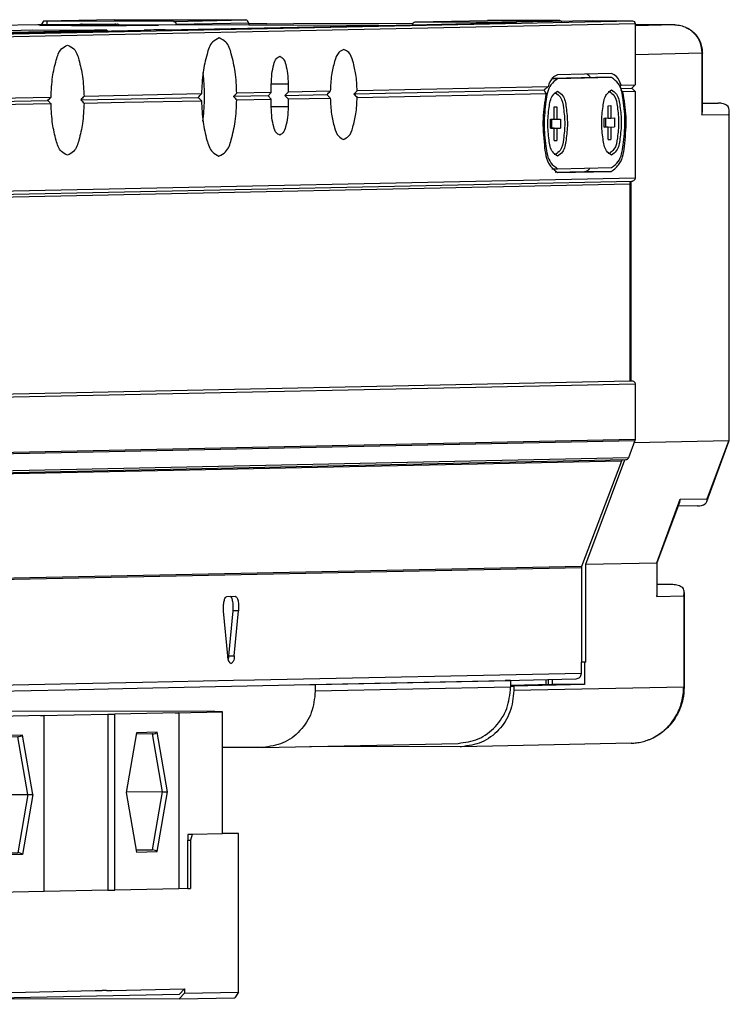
# Model space of a CAD drawing. Header units: inches. Extents: x -235 to 4016, y -109 to 485.
# Tile 14 of 29: x 496 to 528, y 70 to 113. Entities that reach past the tile are written whole.
import ezdxf

# ---------------------------------------------------------------- set-up
doc = ezdxf.new("R2010")
doc.units = ezdxf.units.IN

# ---------------------------------------------------------------- blocks, each defined once
blk = doc.blocks.new('L-28_CABEZA_1__8', base_point=(951.812, 139.38))
at = {"color": 7, "linetype": 'Continuous'}
for p, q in [((978.386, 165.448), (976.1, 165.4)), ((979.639, 165.452), (978.386, 165.448)), ((1010.173, 165.389), (979.639, 165.452)), ((1006.638, 165.293), (1010.827, 165.381)), ((1010.827, 165.381), (1010.173, 165.389)), ((1010.827, 154.533), (1010.827, 165.381)), ((956.241, 164.984), (952.051, 164.897)), ((952.706, 164.889), (952.051, 164.897)), ((952.051, 164.897), (952.051, 154.049)), ((952.706, 164.889), (983.24, 164.826)), ((952.706, 154.041), (952.706, 164.889)), ((955.914, 164.989), (959.389, 165.061)), ((955.914, 164.989), (955.914, 164.978)), ((956.241, 164.984), (955.914, 164.989)), ((960.576, 165.01), (959.952, 165.011)), ((984.493, 164.83), (983.24, 164.826)), ((983.24, 164.826), (983.24, 153.978)), ((984.493, 164.83), (988.683, 164.918)), ((984.493, 153.983), (984.493, 164.83)), ((989.31, 164.92), (988.683, 164.918)), ((988.683, 149.27), (988.683, 164.918)), ((994.995, 165.039), (989.31, 164.92)), ((989.31, 164.92), (989.31, 149.273)), ((994.668, 165.043), (1000.653, 165.168)), ((994.668, 165.043), (994.995, 165.039)), ((994.995, 149.391), (994.995, 165.039)), ((1000.653, 165.168), (1001.28, 165.17)), ((1000.653, 165.168), (1000.653, 149.521)), ((1006.965, 165.289), (1001.28, 165.17)), ((1001.28, 149.523), (1001.28, 165.17)), ((1006.638, 165.293), (1006.965, 165.289)), ((1006.965, 165.289), (1006.965, 149.642)), ((991.236, 163.265), (990.32, 157.943)), ((992.661, 163.151), (991.211, 163.121)), ((993.069, 163.304), (991.236, 163.265)), ((992.673, 163.151), (992.661, 163.151)), ((993.55, 158.02), (992.661, 163.151)), ((993.985, 158.02), (993.069, 163.304)), ((1003.206, 163.516), (1002.29, 158.194)), ((1004.631, 163.401), (1003.181, 163.371)), ((1005.039, 163.554), (1003.206, 163.516)), ((1004.643, 163.402), (1004.631, 163.401)), ((1005.52, 158.27), (1004.631, 163.401)), ((1005.955, 158.27), (1005.039, 163.554)), ((991.236, 152.66), (990.32, 157.943)), ((990.334, 158.026), (993.55, 158.02)), ((993.55, 158.02), (992.661, 152.851)), ((993.985, 158.02), (993.069, 152.698)), ((1002.29, 158.194), (1003.206, 152.91)), ((1002.304, 158.277), (1005.52, 158.27)), ((1004.631, 153.102), (1005.52, 158.27)), ((1005.039, 152.949), (1005.955, 158.27)), ((951.812, 139.95), (951.812, 154.05)), ((951.812, 154.05), (952.051, 154.049)), ((952.051, 154.049), (952.467, 154.042)), ((952.467, 154.042), (952.467, 139.942)), ((952.467, 154.042), (952.706, 154.041)), ((952.706, 154.041), (983.24, 153.978)), ((984.731, 153.982), (987.41, 154.044)), ((987.561, 154.047), (987.41, 154.044)), ((987.561, 154.047), (987.649, 154.043)), ((987.799, 153.546), (987.649, 154.043)), ((1007.909, 154.472), (1007.76, 154.469)), ((1007.76, 154.469), (1007.76, 153.969)), ((1008.148, 154.472), (1007.909, 154.472)), ((1008.148, 154.472), (1007.998, 153.969)), ((1010.827, 154.533), (1008.148, 154.472)), ((1011.608, 154.566), (1010.827, 154.568)), ((1012.263, 154.558), (1010.827, 154.533)), ((1012.263, 154.558), (1011.608, 154.566)), ((1012.263, 140.458), (1012.263, 154.558)), ((983.24, 153.978), (983.478, 153.978)), ((983.478, 153.978), (984.493, 153.983)), ((983.478, 139.878), (983.478, 153.978)), ((984.493, 153.983), (984.731, 153.982)), ((984.731, 153.982), (984.731, 139.882)), ((987.799, 153.546), (987.799, 149.246)), ((1007.76, 149.669), (1007.76, 153.969)), ((1007.76, 153.969), (1007.998, 153.969)), ((1007.998, 153.969), (1007.998, 149.669)), ((991.203, 152.854), (992.661, 152.851)), ((992.661, 152.851), (991.208, 152.821)), ((993.069, 152.698), (991.236, 152.66)), ((1003.173, 153.105), (1004.631, 153.102)), ((1003.178, 153.071), (1004.631, 153.102)), ((1003.206, 152.91), (1005.039, 152.949)), ((1006.965, 149.642), (1001.28, 149.523)), ((1007.76, 149.669), (1006.965, 149.653)), ((1007.76, 149.669), (1007.998, 149.669)), ((988.683, 149.27), (987.799, 149.246)), ((988.683, 149.27), (989.31, 149.273)), ((994.995, 149.391), (989.31, 149.273)), ((1000.653, 149.521), (994.995, 149.402)), ((1000.653, 149.521), (1001.28, 149.523)), ((1006.997, 140.259), (988.236, 139.867)), ((988.323, 140.358), (999.534, 140.594)), ((988.323, 139.958), (988.323, 140.358)), ((999.534, 140.594), (999.849, 140.593)), ((999.849, 140.593), (999.859, 140.593)), ((999.859, 140.593), (999.906, 140.601)), ((999.906, 140.601), (1000.143, 140.607)), ((1000.154, 140.607), (1000.143, 140.607)), ((1000.469, 140.606), (1000.154, 140.607)), ((1000.48, 140.606), (1000.469, 140.606)), ((1000.546, 140.614), (1000.48, 140.606)), ((1000.546, 140.614), (1001.015, 140.622)), ((1001.015, 140.622), (1007.474, 140.758)), ((1006.997, 140.259), (1007.474, 140.758)), ((1007.474, 140.358), (1006.997, 139.859)), ((1007.474, 140.758), (1007.474, 140.358)), ((1007.474, 140.358), (1012.263, 140.458)), ((1012.263, 140.458), (1011.936, 139.962)), ((952.14, 139.446), (951.812, 139.95)), ((952.14, 139.446), (952.467, 139.942)), ((984.105, 139.38), (952.14, 139.446)), ((952.467, 139.942), (983.478, 139.878)), ((983.478, 139.878), (984.105, 139.38)), ((984.105, 139.38), (984.731, 139.882)), ((987.846, 139.459), (984.105, 139.38)), ((984.731, 139.882), (988.323, 139.958)), ((987.846, 139.459), (988.323, 139.958)), ((989.583, 139.895), (1006.997, 139.859)), ((1006.997, 139.859), (1011.936, 139.962))]:
    blk.add_line(p, q, dxfattribs=at)
for centre, radius, start, end in [((992.648, 163.806), 0.655, 272.20375, 309.95122), ((1004.618, 164.056), 0.655, 272.20375, 309.95122), ((992.647, 152.195), 0.657, 50.07007, 88.82006), ((1004.617, 152.445), 0.657, 50.07007, 88.82006)]:
    blk.add_arc(centre, radius, start, end, dxfattribs=at)
for points, knots in [([(959.374, 165.016), (959.455, 165.25), (959.617, 165.717), (959.789, 166.209), (959.887, 166.493), (959.905, 166.543), (959.913, 166.568)], [0, 0, 0, 0, 0.741933, 1.483885, 1.563508, 1.643088, 1.643088, 1.643088, 1.643088]), ([(960.315, 166.577), (960.296, 166.493), (960.257, 166.325), (960.177, 165.98), (960.075, 165.542), (959.993, 165.188), (959.952, 165.011)], [0, 0, 0, 0, 0.25869, 0.51737, 1.062268, 1.607164, 1.607164, 1.607164, 1.607164]), ([(960.576, 165.01), (960.602, 165.219), (960.655, 165.637), (960.714, 166.109), (960.753, 166.425), (960.767, 166.533), (960.773, 166.586)], [0, 0, 0, 0, 0.632229, 1.264464, 1.426543, 1.588626, 1.588626, 1.588626, 1.588626]), ([(961.519, 165.012), (961.506, 165.221), (961.48, 165.639), (961.45, 166.113), (961.43, 166.433), (961.423, 166.544), (961.419, 166.6)], [0, 0, 0, 0, 0.628243, 1.256498, 1.423466, 1.590431, 1.590431, 1.590431, 1.590431]), ([(976.094, 165.317), (976.097, 165.527), (976.103, 165.945), (976.11, 166.42), (976.115, 166.74), (976.117, 166.851), (976.117, 166.907)], [0, 0, 0, 0, 0.62809, 1.256188, 1.423115, 1.590038, 1.590038, 1.590038, 1.590038]), ([(959.374, 165.016), (959.374, 165.016), (959.379, 165.016), (959.398, 165.015), (959.437, 165.015), (959.503, 165.013), (959.59, 165.013), (959.697, 165.012), (959.819, 165.012), (959.906, 165.011), (959.952, 165.011)], [0, 0, 0, 0, 0.0018221, 0.0145772, 0.0557101, 0.1213321, 0.2098306, 0.3174158, 0.4416654, 0.577956, 0.577956, 0.577956, 0.577956]), ([(960.576, 165.01), (960.621, 165.01), (960.711, 165.01), (960.855, 165.01), (960.99, 165.01), (961.113, 165.01), (961.228, 165.01), (961.337, 165.011), (961.437, 165.012), (961.494, 165.012), (961.519, 165.012)], [0, 0, 0, 0, 0.1343305, 0.2722222, 0.4298456, 0.5407282, 0.6411329, 0.7734414, 0.8675748, 0.9431156, 0.9431156, 0.9431156, 0.9431156]), ([(961.519, 165.012), (964.694, 165.046), (969.553, 165.096), (974.41, 165.26), (976.094, 165.317)], [0, 0, 0, 0, 9.523894, 14.578608, 14.578608, 14.578608, 14.578608]), ([(971.742, 159.852), (971.631, 160.359), (971.411, 161.357), (969.87, 162.025), (968.406, 161.364), (967.825, 159.859), (968.406, 158.354), (969.867, 157.687), (971.411, 158.348), (971.631, 159.345), (971.742, 159.852)], [0, 0, 0, 0, 1.483505, 2.918744, 4.351826, 5.833246, 7.316751, 8.75199, 10.185072, 11.666492, 11.666492, 11.666492, 11.666492]), ([(969.969, 161.408), (969.583, 161.298), (968.8, 161.075), (968.369, 159.824), (968.851, 158.593), (969.644, 158.402), (970.034, 158.309)], [0, 0, 0, 0, 1.139955, 2.318341, 3.496727, 4.636683, 4.636683, 4.636683, 4.636683]), ([(969.591, 159.884), (969.639, 160.198), (969.733, 160.812), (970.252, 161.15), (970.505, 161.315)], [0, 0, 0, 0, 0.907298, 1.772398, 1.772398, 1.772398, 1.772398]), ([(971.48, 159.855), (971.388, 160.28), (971.206, 161.115), (970.376, 161.311), (969.969, 161.408)], [0, 0, 0, 0, 1.194562, 2.349786, 2.349786, 2.349786, 2.349786]), ([(970.566, 158.424), (970.296, 158.586), (969.745, 158.919), (969.643, 159.557), (969.591, 159.884)], [0, 0, 0, 0, 0.896349, 1.837344, 1.837344, 1.837344, 1.837344]), ([(970.034, 158.309), (970.426, 158.415), (971.223, 158.632), (971.393, 159.443), (971.48, 159.855)], [0, 0, 0, 0, 1.124659, 2.286829, 2.286829, 2.286829, 2.286829]), ([(993.55, 158.02), (993.592, 158.02), (993.665, 158.02), (993.774, 158.02), (993.877, 158.02), (993.949, 158.02), (993.985, 158.02)], [0, 0, 0, 0, 0.1253091, 0.2179303, 0.3281988, 0.434465, 0.434465, 0.434465, 0.434465]), ([(1005.52, 158.27), (1005.556, 158.27), (1005.629, 158.27), (1005.732, 158.27), (1005.841, 158.27), (1005.914, 158.27), (1005.955, 158.27)], [0, 0, 0, 0, 0.1073069, 0.2179303, 0.3104113, 0.434465, 0.434465, 0.434465, 0.434465])]:
    blk.add_open_spline(points, degree=3, knots=knots, dxfattribs=at)
blk = doc.blocks.new('L-26_PERFIL__9', base_point=(767.73, 142.938))
at = {"color": 7, "linetype": 'Continuous'}
for p, q in [((932.698, 224.383), (1047.253, 226.779)), ((994.941, 226.742), (994.733, 226.427)), ((1001.219, 226.873), (994.941, 226.742)), ((995.25, 226.738), (994.941, 226.742)), ((995.25, 226.426), (995.25, 226.738)), ((1006.484, 226.715), (995.25, 226.738)), ((1001.219, 226.873), (1012.903, 226.849)), ((1006.484, 226.715), (1012.903, 226.849)), ((1027.719, 226.421), (1036.719, 226.618)), ((1027.953, 226.671), (1034.372, 226.805)), ((1027.953, 226.671), (1033.445, 226.66)), ((1033.445, 226.55), (1033.445, 226.66)), ((1034.363, 226.657), (1040.812, 226.792)), ((1040.812, 226.792), (1034.372, 226.805)), ((1043.675, 226.786), (1036.663, 226.639)), ((1043.675, 226.786), (1047.253, 226.779)), ((932.53, 224.124), (1047.497, 226.528)), ((932.753, 224.466), (1003.895, 225.954)), ((932.798, 224.533), (1000.464, 225.948)), ((932.898, 224.683), (993.988, 225.961)), ((994.424, 226.427), (972.642, 225.972)), ((993.988, 225.961), (999.479, 225.949)), ((998.129, 226.42), (994.424, 226.427)), ((998.41, 226.466), (999.539, 226.473)), ((998.744, 226.456), (998.41, 226.466)), ((1000.207, 226.453), (998.744, 226.456)), ((999.539, 226.453), (999.539, 226.473)), ((999.539, 226.473), (1001.002, 226.47)), ((1001.336, 226.46), (1000.207, 226.453)), ((1001.002, 226.47), (1001.002, 226.458)), ((1001.002, 226.47), (1001.336, 226.46)), ((1024.716, 226.367), (1001.63, 226.413)), ((1005.747, 225.971), (1027.719, 226.421)), ((1006.728, 226.465), (1013.147, 226.599)), ((1014.785, 226.491), (1013.168, 226.494)), ((1014.785, 226.491), (1017.179, 226.541)), ((1027.738, 226.519), (1017.179, 226.541)), ((1047.497, 226.528), (1047.497, 221.078)), ((1051.043, 226.416), (1047.497, 226.424)), ((1051.043, 226.416), (1047.497, 226.342)), ((1047.497, 223.787), (1053.427, 223.915)), ((1053.427, 223.915), (1053.427, 218.412)), ((1053.474, 218.714), (1053.473, 223.913)), ((1040.111, 221.633), (1040.614, 221.632)), ((1043.971, 221.735), (1040.126, 221.655)), ((1045.411, 222.082), (1040.614, 221.982)), ((1045.402, 221.732), (1040.614, 221.632)), ((1045.402, 221.732), (1043.971, 221.735)), ((1016.674, 221.134), (1015.178, 221.137)), ((1015.178, 220.402), (1015.178, 221.102)), ((1016.674, 221.134), (1016.674, 220.434)), ((1020.418, 220.512), (1016.674, 220.434)), ((1039.386, 220.615), (1022.522, 220.263)), ((1039.767, 220.917), (1022.805, 220.562)), ((1045.132, 220.483), (1045.217, 220.483)), ((1046.191, 220.758), (1047.211, 220.779)), ((1046.249, 221.052), (1047.497, 221.078)), ((1047.497, 221.078), (1047.211, 220.779)), ((1047.211, 220.779), (1047.497, 220.478)), ((938.403, 218.503), (995.32, 219.694)), ((938.686, 218.803), (995.609, 219.993)), ((998.253, 219.755), (1008.682, 219.973)), ((1008.971, 220.273), (998.537, 220.054)), ((1002.121, 219.531), (1008.971, 219.673)), ((1014.891, 220.103), (1011.824, 220.039)), ((1015.178, 220.402), (1012.108, 220.338)), ((1012.108, 219.738), (1015.178, 219.802)), ((1014.891, 220.103), (1015.178, 220.402)), ((1015.178, 219.802), (1014.891, 220.103)), ((1015.178, 219.102), (1015.178, 219.802)), ((1016.674, 220.434), (1016.388, 220.134)), ((1016.388, 220.134), (1020.128, 220.212)), ((1016.388, 220.134), (1016.674, 219.834)), ((1016.674, 219.834), (1020.418, 219.912)), ((1016.674, 219.834), (1016.674, 219.134)), ((1022.805, 219.962), (1039.594, 220.313)), ((1040.344, 220.383), (1040.429, 220.382)), ((1047.497, 220.478), (1046.422, 220.456)), ((1047.497, 220.478), (1047.497, 212.778)), ((995.609, 219.393), (961.857, 218.689)), ((998.537, 219.454), (1002.121, 219.531)), ((1016.674, 219.134), (1015.178, 219.137)), ((1040.304, 219.13), (1040.543, 219.135)), ((1040.304, 218.03), (1040.304, 219.13)), ((1040.543, 219.135), (1040.543, 218.035)), ((1045.092, 219.23), (1045.331, 219.235)), ((1045.092, 218.13), (1045.092, 219.23)), ((1045.331, 219.235), (1045.331, 218.135)), ((1053.473, 219.466), (1054.867, 219.464)), ((1054.867, 219.464), (1053.473, 219.434)), ((1055.867, 189.472), (1055.868, 218.763)), ((1039.974, 218.023), (1040.109, 218.043)), ((1039.974, 217.223), (1039.974, 218.023)), ((1040.109, 218.043), (1040.304, 218.03)), ((1040.109, 217.243), (1040.109, 218.026)), ((1040.304, 218.03), (1040.543, 218.035)), ((1040.543, 218.035), (1040.872, 218.042)), ((1040.872, 218.042), (1040.872, 217.242)), ((1044.762, 218.123), (1044.897, 218.143)), ((1044.762, 217.323), (1044.762, 218.123)), ((1044.897, 217.343), (1044.897, 218.143)), ((1044.897, 218.143), (1045.092, 218.13)), ((1045.092, 218.13), (1045.331, 218.135)), ((1045.331, 218.135), (1045.66, 218.142)), ((1045.66, 218.142), (1045.66, 217.342)), ((1053.427, 218.412), (1055.821, 218.462)), ((1055.821, 218.462), (1055.821, 189.462)), ((1039.974, 217.241), (1040.109, 217.243)), ((1040.304, 217.23), (1039.974, 217.223)), ((1040.109, 217.243), (1040.543, 217.235)), ((1040.304, 216.13), (1040.304, 217.23)), ((1040.543, 217.235), (1040.872, 217.242)), ((1040.543, 217.235), (1040.543, 216.135)), ((1044.762, 217.323), (1044.897, 217.343)), ((1045.092, 217.33), (1044.762, 217.323)), ((1044.897, 217.343), (1045.331, 217.335)), ((1045.092, 216.23), (1045.092, 217.33)), ((1045.331, 217.335), (1045.66, 217.342)), ((1045.331, 217.335), (1045.331, 216.235)), ((1040.304, 216.13), (1040.543, 216.135)), ((1045.092, 216.23), (1045.331, 216.235)), ((1040.094, 213.633), (1040.614, 213.632)), ((1040.614, 213.632), (1045.402, 213.732)), ((1047.497, 212.778), (931.347, 210.349)), ((1040.408, 213.333), (1043.017, 213.387)), ((1040.614, 213.282), (1045.402, 213.382)), ((1043.017, 213.387), (1045.402, 213.382)), ((931.182, 210.102), (1047.258, 212.529)), ((931.328, 209.86), (1047.02, 212.279)), ((1047.02, 212.279), (1047.02, 194.78)), ((1047.143, 194.777), (1047.143, 212.498)), ((931.177, 192.093), (1047.497, 194.529)), ((931.346, 192.355), (1047.02, 194.78)), ((1047.02, 194.78), (1047.253, 194.779)), ((1047.497, 194.529), (1047.497, 189.575)), ((931.825, 187.066), (1047.481, 189.485)), ((1047.497, 189.575), (931.886, 187.158)), ((1047.481, 189.485), (1046.904, 187.937)), ((1055.821, 189.462), (1047.407, 189.286)), ((1047.497, 189.575), (1047.481, 189.485)), ((1053.858, 184.061), (1055.867, 189.472)), ((1053.905, 184.304), (1055.821, 189.462)), ((1046.904, 187.937), (931.551, 185.525)), ((931.652, 185.373), (1046.687, 187.779)), ((1046.284, 187.657), (931.727, 185.261)), ((1046.284, 187.657), (1042.743, 178.293)), ((1043.135, 178.489), (1046.584, 187.776)), ((1049.42, 178.621), (1051.511, 184.254)), ((1049.465, 178.63), (1051.463, 184.01)), ((1051.511, 184.254), (1053.905, 184.304)), ((1053.044, 183.669), (1051.323, 183.633)), ((1043.135, 178.489), (1049.42, 178.621)), ((1043.135, 169.789), (1043.135, 178.489)), ((1049.42, 178.621), (1049.42, 175.621)), ((1049.466, 175.923), (1049.465, 178.63)), ((932.377, 175.893), (1042.726, 178.201)), ((1042.743, 178.293), (932.439, 175.986)), ((1042.743, 178.293), (1042.726, 178.201)), ((1042.726, 178.201), (1042.726, 169.788)), ((1050.859, 176.673), (1049.465, 176.676)), ((1050.859, 176.673), (1049.465, 176.644)), ((1051.861, 175.972), (1051.859, 167.574)), ((1011.23, 175.63), (1011.978, 175.646)), ((1049.42, 175.621), (1051.814, 175.671)), ((1051.814, 175.671), (1051.814, 167.575)), ((1011.318, 170.334), (1010.944, 174.326)), ((1011.412, 170.347), (1011.786, 174.355)), ((1012.264, 174.354), (1011.786, 174.355)), ((1011.889, 170.346), (1012.264, 174.354)), ((1011.412, 170.347), (1011.889, 170.346)), ((1042.726, 168.789), (1042.726, 169.788)), ((1043.016, 169.787), (1042.726, 169.788)), ((1043.135, 169.789), (1043.016, 169.787)), ((1043.016, 169.787), (1043.016, 167.787)), ((1011.808, 168.14), (1003.728, 167.971)), ((1013.689, 168.187), (1011.808, 168.14)), ((1042.726, 168.789), (1013.689, 168.187)), ((1018.608, 167.796), (1035.965, 168.159)), ((1019.085, 167.795), (1036.442, 168.158)), ((1035.965, 168.159), (1042.259, 168.29)), ((1036.442, 168.158), (1035.965, 168.159)), ((1036.442, 168.158), (1036.442, 167.656)), ((1039.557, 168.234), (1039.557, 167.78)), ((1039.796, 167.785), (1039.796, 168.239)), ((1040.153, 167.793), (1040.153, 168.246)), ((997.828, 167.856), (932.249, 166.479)), ((932.57, 165.996), (996.847, 167.338)), ((996.847, 167.338), (1003.251, 167.472)), ((1003.728, 167.971), (997.828, 167.856)), ((1003.251, 167.472), (1018.608, 167.796)), ((1018.608, 167.796), (1019.085, 167.795)), ((1019.085, 167.795), (1019.085, 167.195)), ((1036.442, 167.558), (1019.085, 167.195)), ((1040.153, 167.793), (1036.442, 167.715)), ((1036.442, 167.656), (1036.731, 167.656)), ((1036.442, 167.656), (1036.442, 167.558)), ((1043.016, 167.787), (1036.731, 167.656)), ((1036.731, 167.656), (1036.731, 167.256)), ((1051.814, 167.575), (1036.731, 167.256)), ((1043.016, 167.787), (1040.153, 167.793)), ((1014.314, 162.205), (1010.827, 162.212)), ((1014.419, 162.206), (1031.775, 162.569)), ((1031.96, 162.266), (1018.593, 162.293)), ((1047.147, 162.582), (1032.065, 162.267))]:
    blk.add_line(p, q, dxfattribs=at)
for centre, radius, start, end in [((999.873, 223.131), 3.723, 116.49095, 120.46284), ((1000.467, 225.695), 0.253, 48.96436, 90.63402), ((999.87, 223.132), 3.723, 59.49672, 63.46797), ((1055.124, 218.776), 0.745, 359.04621, 32.30221), ((1054.793, 218.777), 1.076, 342.92771, 359.24816), ((1052.405, 218.725), 1.069, 342.95184, 359.40018), ((1046.509, 187.575), 0.239, 124.63792, 160.06733), ((1046.679, 188.018), 0.239, 271.97466, 340.36501), ((1050.692, 184.292), 0.821, 339.93828, 357.36676), ((1053.024, 185.141), 1.473, 270.75851, 298.37021), ((1053.279, 184.271), 0.616, 316.2413, 340.00346), ((1053.089, 184.338), 0.817, 340.17741, 357.63429), ((1048.398, 175.934), 1.069, 342.95184, 359.40018), ((1051.116, 175.985), 0.745, 359.04621, 32.30221), ((1050.785, 175.987), 1.076, 342.92771, 359.24816)]:
    blk.add_arc(centre, radius, start, end, dxfattribs=at)
for points, knots in [([(1006.484, 226.715), (1006.55, 226.699), (1006.684, 226.666), (1006.713, 226.532), (1006.728, 226.465)], [0, 0, 0, 0, 0.1881886, 0.378617, 0.378617, 0.378617, 0.378617]), ([(1013.147, 226.599), (1013.132, 226.666), (1013.102, 226.801), (1012.969, 226.833), (1012.903, 226.849)], [0, 0, 0, 0, 0.1904284, 0.378617, 0.378617, 0.378617, 0.378617]), ([(1027.719, 226.421), (1027.734, 226.489), (1027.761, 226.62), (1027.89, 226.654), (1027.953, 226.671)], [0, 0, 0, 0, 0.1896804, 0.3692026, 0.3692026, 0.3692026, 0.3692026]), ([(1033.445, 226.66), (1033.602, 226.659), (1033.908, 226.659), (1034.214, 226.657), (1034.363, 226.657)], [0, 0, 0, 0, 0.471099, 0.9183637, 0.9183637, 0.9183637, 0.9183637]), ([(1034.363, 226.657), (1034.374, 226.657), (1034.393, 226.656), (1034.438, 226.648), (1034.492, 226.625), (1034.524, 226.589), (1034.538, 226.573)], [0, 0, 0, 0, 0.0320052, 0.0578546, 0.1373537, 0.2008506, 0.2008506, 0.2008506, 0.2008506]), ([(1036.604, 226.616), (1036.613, 226.623), (1036.631, 226.636), (1036.653, 226.638), (1036.663, 226.639)], [0, 0, 0, 0, 0.03385073, 0.0642641, 0.0642641, 0.0642641, 0.0642641]), ([(1036.663, 226.639), (1036.718, 226.638), (1036.814, 226.636), (1036.909, 226.631), (1036.949, 226.628)], [0, 0, 0, 0, 0.16607, 0.286005, 0.286005, 0.286005, 0.286005]), ([(1036.949, 226.628), (1036.943, 226.628), (1036.924, 226.625), (1036.879, 226.622), (1036.808, 226.621), (1036.751, 226.619), (1036.719, 226.618)], [0, 0, 0, 0, 0.0164065, 0.0578398, 0.1352266, 0.2294244, 0.2294244, 0.2294244, 0.2294244]), ([(1040.812, 226.792), (1040.843, 226.789), (1040.904, 226.784), (1040.952, 226.747), (1040.975, 226.729)], [0, 0, 0, 0, 0.0915695, 0.1772118, 0.1772118, 0.1772118, 0.1772118]), ([(1047.253, 226.779), (1047.319, 226.762), (1047.453, 226.73), (1047.482, 226.596), (1047.497, 226.528)], [0, 0, 0, 0, 0.1881886, 0.378617, 0.378617, 0.378617, 0.378617]), ([(994.623, 226.372), (994.657, 226.374), (994.737, 226.379), (994.817, 226.381), (994.864, 226.382)], [0, 0, 0, 0, 0.1008895, 0.2408299, 0.2408299, 0.2408299, 0.2408299]), ([(1005.123, 226.372), (1005.116, 226.371), (1005.089, 226.367), (1005.028, 226.367), (1004.929, 226.363), (1004.791, 226.36), (1004.617, 226.358), (1004.408, 226.355), (1004.165, 226.353), (1003.89, 226.35), (1003.583, 226.348), (1003.247, 226.346), (1002.882, 226.344), (1002.39, 226.342), (1001.77, 226.34), (1001.024, 226.339), (1000.259, 226.338), (999.487, 226.338), (998.722, 226.338), (997.976, 226.34), (997.356, 226.342), (996.864, 226.344), (996.499, 226.345), (996.163, 226.347), (995.856, 226.35), (995.581, 226.352), (995.338, 226.354), (995.129, 226.357), (994.955, 226.36), (994.817, 226.362), (994.718, 226.366), (994.657, 226.366), (994.63, 226.371), (994.623, 226.372)], [0, 0, 0, 0, 0.020856, 0.081953, 0.182099, 0.320002, 0.494355, 0.703851, 0.947179, 1.22303, 1.530093, 1.867058, 2.232614, 2.625451, 3.342432, 4.092434, 4.862247, 5.638665, 6.408479, 7.158481, 7.875462, 8.268298, 8.633855, 8.97082, 9.277883, 9.553734, 9.797062, 10.006558, 10.180911, 10.318814, 10.41896, 10.480057, 10.500913, 10.500913, 10.500913, 10.500913]), ([(994.864, 226.382), (995.271, 226.387), (996.35, 226.4), (997.429, 226.403), (998.1, 226.404)], [0, 0, 0, 0, 1.223629, 3.236119, 3.236119, 3.236119, 3.236119]), ([(998.212, 226.463), (998.223, 226.464), (998.249, 226.465), (998.274, 226.466), (998.289, 226.466)], [0, 0, 0, 0, 0.0324257, 0.07661614, 0.07661614, 0.07661614, 0.07661614]), ([(998.383, 226.458), (998.368, 226.458), (998.337, 226.458), (998.305, 226.464), (998.289, 226.466)], [0, 0, 0, 0, 0.04562255, 0.09499497, 0.09499497, 0.09499497, 0.09499497]), ([(998.383, 226.458), (998.492, 226.462), (998.746, 226.473), (999.065, 226.472), (999.341, 226.473), (999.472, 226.473), (999.539, 226.473)], [0, 0, 0, 0, 0.327272, 0.761245, 0.955319, 1.155477, 1.155477, 1.155477, 1.155477]), ([(1000.464, 225.948), (1000.298, 225.948), (999.97, 225.948), (999.642, 225.949), (999.479, 225.949)], [0, 0, 0, 0, 0.497313, 0.9844059, 0.9844059, 0.9844059, 0.9844059]), ([(1001.457, 226.46), (1001.399, 226.461), (1001.257, 226.463), (1001.027, 226.453), (1000.778, 226.454), (1000.563, 226.453), (1000.407, 226.453), (1000.297, 226.452), (1000.238, 226.453), (1000.207, 226.453)], [0, 0, 0, 0, 0.172373, 0.425892, 0.691667, 0.917904, 1.072073, 1.158349, 1.249827, 1.249827, 1.249827, 1.249827]), ([(1001.002, 226.47), (1001.06, 226.47), (1001.167, 226.47), (1001.299, 226.468), (1001.393, 226.468), (1001.437, 226.463), (1001.457, 226.46)], [0, 0, 0, 0, 0.1755816, 0.3208847, 0.3954736, 0.4553091, 0.4553091, 0.4553091, 0.4553091]), ([(1001.534, 226.463), (1001.532, 226.463), (1001.528, 226.463), (1001.515, 226.461), (1001.491, 226.461), (1001.469, 226.46), (1001.457, 226.46)], [0, 0, 0, 0, 0.00540148, 0.01080296, 0.04060669, 0.07677713, 0.07677713, 0.07677713, 0.07677713]), ([(1001.646, 226.404), (1001.796, 226.404), (1002.091, 226.403), (1002.524, 226.402), (1002.926, 226.4), (1003.294, 226.398), (1003.624, 226.396), (1003.924, 226.394), (1004.193, 226.392), (1004.429, 226.39), (1004.633, 226.387), (1004.802, 226.384), (1004.935, 226.382), (1005.031, 226.378), (1005.09, 226.378), (1005.116, 226.374), (1005.123, 226.372)], [0, 0, 0, 0, 0.450106, 0.883804, 1.297961, 1.657042, 1.987349, 2.287738, 2.557069, 2.794198, 2.997986, 3.167291, 3.300973, 3.397897, 3.456936, 3.477068, 3.477068, 3.477068, 3.477068]), ([(1005.747, 225.971), (1005.507, 225.967), (1004.89, 225.959), (1004.273, 225.956), (1003.895, 225.954)], [0, 0, 0, 0, 0.718217, 1.852121, 1.852121, 1.852121, 1.852121]), ([(1006.735, 226.403), (1006.733, 226.413), (1006.729, 226.433), (1006.728, 226.454), (1006.728, 226.465)], [0, 0, 0, 0, 0.03067353, 0.06206671, 0.06206671, 0.06206671, 0.06206671]), ([(1013.147, 226.599), (1013.152, 226.556), (1013.162, 226.474), (1013.224, 226.418), (1013.253, 226.39)], [0, 0, 0, 0, 0.1236174, 0.2413434, 0.2413434, 0.2413434, 0.2413434]), ([(1051.043, 226.416), (1051.217, 226.406), (1051.565, 226.384), (1051.887, 226.249), (1052.047, 226.181)], [0, 0, 0, 0, 0.519686, 1.038011, 1.038011, 1.038011, 1.038011]), ([(1052.047, 226.181), (1052.214, 226.092), (1052.499, 225.941), (1052.865, 225.59), (1053.128, 225.228), (1053.326, 224.804), (1053.449, 224.378), (1053.465, 224.068), (1053.473, 223.913)], [0, 0, 0, 0, 0.564661, 0.962081, 1.50837, 1.897935, 2.361731, 2.826259, 2.826259, 2.826259, 2.826259]), ([(1052.047, 226.181), (1052.17, 226.113), (1052.418, 225.975), (1052.869, 225.569), (1053.322, 224.889), (1053.392, 224.241), (1053.427, 223.915)], [0, 0, 0, 0, 0.420769, 0.848851, 1.8112, 2.781974, 2.781974, 2.781974, 2.781974]), ([(1010.55, 225.255), (1010.338, 225.147), (1009.765, 224.854), (1009.402, 223.637), (1009.05, 222.123), (1008.999, 220.921), (1008.971, 220.273)], [0, 0, 0, 0, 0.692986, 1.874589, 3.524981, 5.456782, 5.456782, 5.456782, 5.456782]), ([(1012.108, 220.338), (1012.081, 220.979), (1012.03, 222.166), (1011.684, 223.659), (1011.325, 224.859), (1010.76, 225.148), (1010.55, 225.255)], [0, 0, 0, 0, 1.909307, 3.536162, 4.700166, 5.385333, 5.385333, 5.385333, 5.385333]), ([(995.609, 219.993), (995.636, 220.596), (995.685, 221.714), (996.013, 223.121), (996.353, 224.251), (996.886, 224.523), (997.083, 224.624)], [0, 0, 0, 0, 1.796786, 3.330612, 4.428545, 5.073158, 5.073158, 5.073158, 5.073158]), ([(997.083, 224.624), (997.278, 224.524), (997.804, 224.256), (998.139, 223.142), (998.462, 221.754), (998.511, 220.65), (998.537, 220.054)], [0, 0, 0, 0, 0.637325, 1.718865, 3.230739, 5.006486, 5.006486, 5.006486, 5.006486]), ([(1021.62, 224.237), (1021.46, 224.156), (1021.03, 223.939), (1020.753, 223.031), (1020.484, 221.899), (1020.441, 220.998), (1020.418, 220.512)], [0, 0, 0, 0, 0.520239, 1.40307, 2.637174, 4.086687, 4.086687, 4.086687, 4.086687]), ([(1022.805, 220.562), (1022.782, 221.042), (1022.74, 221.931), (1022.476, 223.048), (1022.202, 223.943), (1021.778, 224.157), (1021.62, 224.237)], [0, 0, 0, 0, 1.43222, 2.648449, 3.517986, 4.032305, 4.032305, 4.032305, 4.032305]), ([(1015.178, 221.102), (1015.186, 221.426), (1015.203, 222.029), (1015.369, 222.792), (1015.541, 223.409), (1015.826, 223.562), (1015.931, 223.618)], [0, 0, 0, 0, 0.963567, 1.796336, 2.394436, 2.740109, 2.740109, 2.740109, 2.740109]), ([(1015.931, 223.618), (1016.035, 223.563), (1016.317, 223.412), (1016.486, 222.803), (1016.65, 222.05), (1016.665, 221.454), (1016.674, 221.134)], [0, 0, 0, 0, 0.341874, 0.931371, 1.752837, 2.706044, 2.706044, 2.706044, 2.706044]), ([(1053.427, 223.915), (1053.439, 223.915), (1053.454, 223.915), (1053.469, 223.914), (1053.473, 223.913)], [0, 0, 0, 0, 0.03426311, 0.04578907, 0.04578907, 0.04578907, 0.04578907]), ([(1009.104, 217.842), (1009.166, 218.469), (1009.292, 219.747), (1009.23, 221.118), (1009.144, 221.931), (1009.123, 222.094), (1009.113, 222.175)], [0, 0, 0, 0, 1.887134, 3.849941, 4.099254, 4.342323, 4.342323, 4.342323, 4.342323]), ([(1040.614, 221.632), (1040.394, 221.464), (1039.758, 220.977), (1039.549, 219.431), (1039.343, 217.621), (1039.545, 215.817), (1039.749, 214.27), (1040.392, 213.796), (1040.614, 213.632)], [0, 0, 0, 0, 0.809351, 2.340835, 4.344895, 6.345625, 7.868648, 8.674949, 8.674949, 8.674949, 8.674949]), ([(1040.614, 221.982), (1040.45, 221.901), (1040.015, 221.686), (1039.862, 221.212), (1039.767, 220.917)], [0, 0, 0, 0, 0.531322, 1.410854, 1.410854, 1.410854, 1.410854]), ([(1043.543, 221.726), (1043.495, 221.793), (1043.406, 221.916), (1043.28, 221.999), (1043.223, 222.036)], [0, 0, 0, 0, 0.2456647, 0.4494987, 0.4494987, 0.4494987, 0.4494987]), ([(1045.402, 213.732), (1045.622, 213.9), (1046.258, 214.387), (1046.467, 215.933), (1046.673, 217.743), (1046.471, 219.547), (1046.267, 221.095), (1045.624, 221.568), (1045.402, 221.732)], [0, 0, 0, 0, 0.809351, 2.340835, 4.344895, 6.345625, 7.868648, 8.674949, 8.674949, 8.674949, 8.674949]), ([(1046.249, 221.052), (1046.155, 221.341), (1046.003, 221.804), (1045.573, 222.006), (1045.411, 222.082)], [0, 0, 0, 0, 0.858314, 1.378469, 1.378469, 1.378469, 1.378469]), ([(1020.128, 220.212), (1020.176, 220.262), (1020.272, 220.363), (1020.369, 220.462), (1020.418, 220.512)], [0, 0, 0, 0, 0.2077166, 0.4166148, 0.4166148, 0.4166148, 0.4166148]), ([(1022.805, 220.562), (1022.758, 220.512), (1022.665, 220.412), (1022.57, 220.312), (1022.522, 220.263)], [0, 0, 0, 0, 0.2053257, 0.4118535, 0.4118535, 0.4118535, 0.4118535]), ([(1039.767, 220.917), (1039.751, 220.905), (1039.72, 220.881), (1039.673, 220.844), (1039.626, 220.807), (1039.579, 220.77), (1039.531, 220.732), (1039.483, 220.693), (1039.434, 220.654), (1039.402, 220.628), (1039.386, 220.615)], [0, 0, 0, 0, 0.0586897, 0.1179855, 0.1778744, 0.2383429, 0.2993776, 0.3609644, 0.4230892, 0.4857374, 0.4857374, 0.4857374, 0.4857374]), ([(1039.386, 220.615), (1039.394, 220.603), (1039.41, 220.579), (1039.435, 220.542), (1039.46, 220.505), (1039.486, 220.467), (1039.512, 220.429), (1039.539, 220.391), (1039.566, 220.352), (1039.585, 220.326), (1039.594, 220.313)], [0, 0, 0, 0, 0.0438124, 0.0882288, 0.1332417, 0.1788432, 0.2250254, 0.2717798, 0.3190978, 0.3669705, 0.3669705, 0.3669705, 0.3669705]), ([(1040.608, 214.732), (1040.449, 214.851), (1039.987, 215.197), (1039.839, 216.316), (1039.693, 217.624), (1039.842, 218.936), (1039.993, 220.057), (1040.455, 220.41), (1040.614, 220.532)], [0, 0, 0, 0, 0.580706, 1.684691, 3.13522, 4.588163, 5.698489, 6.285269, 6.285269, 6.285269, 6.285269]), ([(1040.614, 220.532), (1040.776, 220.413), (1041.243, 220.067), (1041.39, 218.942), (1041.536, 217.63), (1041.384, 216.319), (1041.233, 215.196), (1040.768, 214.851), (1040.608, 214.732)], [0, 0, 0, 0, 0.586313, 1.694461, 3.149113, 4.603766, 5.711708, 6.294162, 6.294162, 6.294162, 6.294162]), ([(1045.396, 214.832), (1045.237, 214.951), (1044.775, 215.297), (1044.627, 216.416), (1044.481, 217.724), (1044.63, 219.036), (1044.781, 220.157), (1045.243, 220.51), (1045.402, 220.632)], [0, 0, 0, 0, 0.580706, 1.684691, 3.13522, 4.588163, 5.698489, 6.285269, 6.285269, 6.285269, 6.285269]), ([(1045.113, 220.461), (1045.13, 220.467), (1045.164, 220.48), (1045.199, 220.482), (1045.217, 220.483)], [0, 0, 0, 0, 0.0539084, 0.1061865, 0.1061865, 0.1061865, 0.1061865]), ([(1045.217, 220.483), (1045.368, 220.37), (1045.806, 220.042), (1045.946, 218.98), (1046.085, 217.74), (1045.944, 216.496), (1045.8, 215.433), (1045.362, 215.098), (1045.211, 214.983)], [0, 0, 0, 0, 0.550669, 1.597551, 2.973054, 4.350844, 5.40374, 5.960169, 5.960169, 5.960169, 5.960169]), ([(1045.402, 220.632), (1045.564, 220.513), (1046.031, 220.168), (1046.178, 219.042), (1046.324, 217.73), (1046.172, 216.419), (1046.021, 215.297), (1045.556, 214.951), (1045.396, 214.832)], [0, 0, 0, 0, 0.586313, 1.694461, 3.149113, 4.603766, 5.711708, 6.294162, 6.294162, 6.294162, 6.294162]), ([(1046.144, 220.886), (1046.149, 220.893), (1046.158, 220.907), (1046.172, 220.928), (1046.185, 220.949), (1046.198, 220.97), (1046.211, 220.991), (1046.224, 221.011), (1046.237, 221.032), (1046.245, 221.045), (1046.249, 221.052)], [0, 0, 0, 0, 0.0254898, 0.0507329, 0.0757276, 0.1004722, 0.1249653, 0.1492052, 0.1731905, 0.1969198, 0.1969198, 0.1969198, 0.1969198]), ([(1046.422, 220.456), (1046.414, 220.462), (1046.399, 220.475), (1046.376, 220.494), (1046.353, 220.513), (1046.331, 220.532), (1046.308, 220.551), (1046.285, 220.57), (1046.262, 220.588), (1046.247, 220.601), (1046.24, 220.607)], [0, 0, 0, 0, 0.0299441, 0.0597961, 0.0895547, 0.1192184, 0.1487857, 0.1782554, 0.207626, 0.2368961, 0.2368961, 0.2368961, 0.2368961]), ([(995.32, 219.694), (995.368, 219.744), (995.464, 219.844), (995.561, 219.943), (995.609, 219.993)], [0, 0, 0, 0, 0.2076024, 0.4161737, 0.4161737, 0.4161737, 0.4161737]), ([(995.32, 219.694), (995.344, 219.669), (995.392, 219.619), (995.464, 219.544), (995.537, 219.468), (995.585, 219.418), (995.609, 219.393)], [0, 0, 0, 0, 0.1026998, 0.2081009, 0.3124392, 0.4169393, 0.4169393, 0.4169393, 0.4169393]), ([(998.537, 220.054), (998.49, 220.004), (998.395, 219.904), (998.301, 219.805), (998.253, 219.755)], [0, 0, 0, 0, 0.2056567, 0.4122887, 0.4122887, 0.4122887, 0.4122887]), ([(998.253, 219.755), (998.301, 219.705), (998.396, 219.605), (998.49, 219.505), (998.537, 219.454)], [0, 0, 0, 0, 0.2070798, 0.4132283, 0.4132283, 0.4132283, 0.4132283]), ([(1008.682, 219.973), (1008.73, 220.023), (1008.826, 220.123), (1008.922, 220.223), (1008.971, 220.273)], [0, 0, 0, 0, 0.2075691, 0.4160433, 0.4160433, 0.4160433, 0.4160433]), ([(1008.682, 219.973), (1008.705, 219.949), (1008.753, 219.899), (1008.825, 219.823), (1008.898, 219.748), (1008.947, 219.698), (1008.971, 219.673)], [0, 0, 0, 0, 0.1011181, 0.2080572, 0.3123581, 0.4168146, 0.4168146, 0.4168146, 0.4168146]), ([(1008.971, 219.673), (1008.998, 219.032), (1009.049, 217.845), (1009.394, 216.351), (1009.754, 215.152), (1010.319, 214.863), (1010.529, 214.755)], [0, 0, 0, 0, 1.909307, 3.536163, 4.700167, 5.385335, 5.385335, 5.385335, 5.385335]), ([(1010.529, 214.755), (1010.74, 214.864), (1011.313, 215.157), (1011.677, 216.374), (1012.029, 217.888), (1012.08, 219.09), (1012.108, 219.738)], [0, 0, 0, 0, 0.692987, 1.87459, 3.524982, 5.456783, 5.456783, 5.456783, 5.456783]), ([(1011.824, 220.039), (1011.836, 220.051), (1011.86, 220.076), (1011.896, 220.114), (1011.931, 220.151), (1011.967, 220.189), (1012.002, 220.226), (1012.037, 220.263), (1012.073, 220.301), (1012.096, 220.326), (1012.108, 220.338)], [0, 0, 0, 0, 0.051773, 0.1034908, 0.1551493, 0.2067448, 0.2582733, 0.3097309, 0.3611137, 0.412418, 0.412418, 0.412418, 0.412418]), ([(1011.824, 220.039), (1011.872, 219.989), (1011.967, 219.889), (1012.061, 219.788), (1012.108, 219.738)], [0, 0, 0, 0, 0.2071097, 0.4133514, 0.4133514, 0.4133514, 0.4133514]), ([(1020.128, 220.212), (1020.151, 220.188), (1020.199, 220.138), (1020.272, 220.063), (1020.345, 219.987), (1020.394, 219.937), (1020.418, 219.912)], [0, 0, 0, 0, 0.1005192, 0.2082548, 0.3127202, 0.4173611, 0.4173611, 0.4173611, 0.4173611]), ([(1020.418, 219.912), (1020.441, 219.431), (1020.483, 218.543), (1020.747, 217.426), (1021.021, 216.53), (1021.446, 216.316), (1021.603, 216.237)], [0, 0, 0, 0, 1.432221, 2.64845, 3.517987, 4.032306, 4.032306, 4.032306, 4.032306]), ([(1021.603, 216.237), (1021.763, 216.317), (1022.193, 216.534), (1022.471, 217.443), (1022.739, 218.575), (1022.782, 219.476), (1022.805, 219.962)], [0, 0, 0, 0, 0.52024, 1.40307, 2.637175, 4.086689, 4.086689, 4.086689, 4.086689]), ([(1022.522, 220.263), (1022.57, 220.213), (1022.665, 220.113), (1022.758, 220.012), (1022.805, 219.962)], [0, 0, 0, 0, 0.2069806, 0.412813, 0.412813, 0.412813, 0.412813]), ([(1039.594, 220.313), (1039.472, 219.57), (1039.221, 218.042), (1039.416, 215.941), (1039.604, 214.085), (1040.357, 213.487), (1040.614, 213.282)], [0, 0, 0, 0, 2.239688, 4.60486, 6.451006, 7.412172, 7.412172, 7.412172, 7.412172]), ([(1040.325, 220.361), (1040.342, 220.367), (1040.376, 220.38), (1040.411, 220.381), (1040.429, 220.382)], [0, 0, 0, 0, 0.0539084, 0.1061865, 0.1061865, 0.1061865, 0.1061865]), ([(1040.429, 220.382), (1040.58, 220.269), (1041.018, 219.942), (1041.158, 218.88), (1041.297, 217.64), (1041.156, 216.396), (1041.012, 215.333), (1040.574, 214.998), (1040.423, 214.882)], [0, 0, 0, 0, 0.550669, 1.597551, 2.973054, 4.350844, 5.40374, 5.960169, 5.960169, 5.960169, 5.960169]), ([(1045.402, 213.382), (1045.658, 213.593), (1046.405, 214.21), (1046.599, 216.072), (1046.796, 218.184), (1046.544, 219.714), (1046.422, 220.456)], [0, 0, 0, 0, 0.96976, 2.834465, 5.210826, 7.446558, 7.446558, 7.446558, 7.446558]), ([(997.063, 214.824), (996.868, 214.923), (996.342, 215.191), (996.007, 216.306), (995.684, 217.694), (995.636, 218.797), (995.609, 219.393)], [0, 0, 0, 0, 0.637326, 1.718865, 3.23074, 5.006487, 5.006487, 5.006487, 5.006487]), ([(998.537, 219.454), (998.51, 218.851), (998.461, 217.734), (998.133, 216.327), (997.793, 215.196), (997.26, 214.924), (997.063, 214.824)], [0, 0, 0, 0, 1.796786, 3.330613, 4.428546, 5.073159, 5.073159, 5.073159, 5.073159]), ([(1015.921, 216.618), (1015.817, 216.673), (1015.535, 216.824), (1015.366, 217.433), (1015.202, 218.186), (1015.186, 218.782), (1015.178, 219.102)], [0, 0, 0, 0, 0.341874, 0.931371, 1.752837, 2.706044, 2.706044, 2.706044, 2.706044]), ([(1016.674, 219.134), (1016.665, 218.81), (1016.649, 218.207), (1016.482, 217.444), (1016.311, 216.827), (1016.025, 216.674), (1015.921, 216.618)], [0, 0, 0, 0, 0.963567, 1.796336, 2.394436, 2.740109, 2.740109, 2.740109, 2.740109]), ([(1055.753, 219.174), (1055.617, 219.261), (1055.346, 219.433), (1055.026, 219.454), (1054.867, 219.464)], [0, 0, 0, 0, 0.4775604, 0.9460989, 0.9460989, 0.9460989, 0.9460989]), ([(1040.423, 214.882), (1040.404, 214.883), (1040.367, 214.885), (1040.331, 214.898), (1040.314, 214.904)], [0, 0, 0, 0, 0.0571948, 0.1117729, 0.1117729, 0.1117729, 0.1117729]), ([(1045.211, 214.983), (1045.192, 214.983), (1045.155, 214.985), (1045.119, 214.998), (1045.102, 215.004)], [0, 0, 0, 0, 0.0571948, 0.1117729, 0.1117729, 0.1117729, 0.1117729]), ([(1043.017, 213.387), (1043.102, 213.407), (1043.294, 213.451), (1043.418, 213.606), (1043.488, 213.692)], [0, 0, 0, 0, 0.2546875, 0.5759116, 0.5759116, 0.5759116, 0.5759116]), ([(1047.497, 212.778), (1047.482, 212.711), (1047.454, 212.578), (1047.323, 212.545), (1047.258, 212.529)], [0, 0, 0, 0, 0.1899255, 0.3736539, 0.3736539, 0.3736539, 0.3736539]), ([(1047.258, 212.529), (1047.194, 212.513), (1047.063, 212.48), (1047.034, 212.347), (1047.02, 212.279)], [0, 0, 0, 0, 0.1837285, 0.3736541, 0.3736541, 0.3736541, 0.3736541]), ([(1047.253, 194.779), (1047.319, 194.763), (1047.453, 194.731), (1047.482, 194.596), (1047.497, 194.529)], [0, 0, 0, 0, 0.1881886, 0.378617, 0.378617, 0.378617, 0.378617]), ([(1055.821, 189.462), (1055.832, 189.463), (1055.848, 189.464), (1055.863, 189.47), (1055.867, 189.472)], [0, 0, 0, 0, 0.03383578, 0.04687564, 0.04687564, 0.04687564, 0.04687564]), ([(1049.465, 178.63), (1049.461, 178.629), (1049.447, 178.623), (1049.431, 178.622), (1049.42, 178.621)], [0, 0, 0, 0, 0.01303981, 0.04687556, 0.04687556, 0.04687556, 0.04687556]), ([(1051.746, 176.383), (1051.609, 176.47), (1051.338, 176.642), (1051.018, 176.663), (1050.859, 176.673)], [0, 0, 0, 0, 0.4775604, 0.9460989, 0.9460989, 0.9460989, 0.9460989]), ([(1010.944, 174.326), (1010.936, 174.481), (1010.919, 174.782), (1010.979, 175.174), (1011.04, 175.502), (1011.18, 175.597), (1011.23, 175.63)], [0, 0, 0, 0, 0.462943, 0.895016, 1.215219, 1.389787, 1.389787, 1.389787, 1.389787]), ([(1011.786, 174.355), (1011.795, 174.51), (1011.811, 174.808), (1011.757, 175.192), (1011.691, 175.488), (1011.585, 175.596), (1011.545, 175.637)], [0, 0, 0, 0, 0.463341, 0.893172, 1.170126, 1.340106, 1.340106, 1.340106, 1.340106]), ([(1011.978, 175.646), (1012.027, 175.614), (1012.168, 175.525), (1012.229, 175.198), (1012.289, 174.809), (1012.272, 174.509), (1012.264, 174.354)], [0, 0, 0, 0, 0.171046, 0.487068, 0.916898, 1.38024, 1.38024, 1.38024, 1.38024]), ([(1011.602, 169.638), (1011.536, 169.699), (1011.342, 169.879), (1011.328, 170.153), (1011.318, 170.334)], [0, 0, 0, 0, 0.2609776, 0.7754194, 0.7754194, 0.7754194, 0.7754194]), ([(1011.364, 170.035), (1011.374, 170.084), (1011.395, 170.187), (1011.407, 170.292), (1011.412, 170.347)], [0, 0, 0, 0, 0.1499986, 0.3159142, 0.3159142, 0.3159142, 0.3159142]), ([(1011.889, 170.346), (1011.88, 170.162), (1011.866, 169.884), (1011.668, 169.7), (1011.602, 169.638)], [0, 0, 0, 0, 0.5231997, 0.7883037, 0.7883037, 0.7883037, 0.7883037]), ([(1042.259, 168.29), (1042.386, 168.325), (1042.643, 168.395), (1042.698, 168.656), (1042.726, 168.789)], [0, 0, 0, 0, 0.3627933, 0.7376866, 0.7376866, 0.7376866, 0.7376866]), ([(1019.085, 167.195), (1019.016, 166.55), (1018.879, 165.269), (1017.815, 163.635), (1016.275, 162.467), (1015.035, 162.292), (1014.419, 162.206)], [0, 0, 0, 0, 1.920082, 3.816209, 5.679025, 7.518185, 7.518185, 7.518185, 7.518185]), ([(1031.775, 162.569), (1032.391, 162.655), (1033.631, 162.83), (1035.171, 163.998), (1036.236, 165.632), (1036.373, 166.913), (1036.442, 167.558)], [0, 0, 0, 0, 1.83916, 3.701976, 5.598103, 7.518185, 7.518185, 7.518185, 7.518185]), ([(1036.731, 167.256), (1036.662, 166.611), (1036.525, 165.33), (1035.461, 163.696), (1033.921, 162.528), (1032.681, 162.353), (1032.065, 162.267)], [0, 0, 0, 0, 1.920082, 3.816209, 5.679026, 7.518185, 7.518185, 7.518185, 7.518185]), ([(1049.097, 163.064), (1049.299, 163.176), (1049.709, 163.402), (1050.255, 163.855), (1050.738, 164.381), (1051.138, 164.974), (1051.447, 165.608), (1051.662, 166.264), (1051.791, 166.922), (1051.806, 167.36), (1051.814, 167.575)], [0, 0, 0, 0, 0.693096, 1.400512, 2.116668, 2.830176, 3.536735, 4.227592, 4.896397, 5.540186, 5.540186, 5.540186, 5.540186]), ([(1051.859, 167.574), (1051.838, 167.215), (1051.802, 166.6), (1051.521, 165.662), (1051.133, 164.875), (1050.535, 164.09), (1049.879, 163.483), (1049.324, 163.186), (1049.097, 163.064)], [0, 0, 0, 0, 1.074933, 1.840779, 2.921366, 3.685364, 4.794586, 5.567469, 5.567469, 5.567469, 5.567469]), ([(1051.814, 167.575), (1051.825, 167.575), (1051.84, 167.574), (1051.856, 167.574), (1051.859, 167.574)], [0, 0, 0, 0, 0.0342529, 0.04576222, 0.04576222, 0.04576222, 0.04576222]), ([(1047.147, 162.582), (1047.227, 162.585), (1047.387, 162.591), (1047.628, 162.615), (1047.873, 162.653), (1048.119, 162.705), (1048.366, 162.772), (1048.612, 162.853), (1048.857, 162.949), (1049.017, 163.026), (1049.097, 163.064)], [0, 0, 0, 0, 0.238166, 0.480906, 0.728094, 0.979575, 1.235172, 1.494677, 1.757854, 2.024436, 2.024436, 2.024436, 2.024436]), ([(1014.419, 162.206), (1014.401, 162.205), (1014.367, 162.205), (1014.332, 162.205), (1014.314, 162.205)], [0, 0, 0, 0, 0.0522717, 0.104544, 0.104544, 0.104544, 0.104544]), ([(1032.065, 162.267), (1032.048, 162.266), (1032.013, 162.266), (1031.978, 162.266), (1031.96, 162.266)], [0, 0, 0, 0, 0.0522717, 0.104544, 0.104544, 0.104544, 0.104544])]:
    blk.add_open_spline(points, degree=3, knots=knots, dxfattribs=at)
blk.add_open_spline([(998.41, 226.466), (998.405, 226.465), (998.397, 226.462), (998.388, 226.459), (998.383, 226.458)], degree=3, dxfattribs=at)
blk = doc.blocks.new('L-28__11', base_point=(767.73, 121.36))
for name, p in [('L-26_PERFIL__9', (767.73, 142.938)), ('L-28_CABEZA_1__8', (951.812, 139.38))]:
    blk.add_blockref(name, p)
blk = doc.blocks.new('A1', base_point=(1051.49, 169.59))
blk.add_blockref('L-28__11', (767.73, 121.36))

msp = doc.modelspace()

# ---------------------------------------------------------------- block references
at = {"xscale": 0.5, "yscale": 0.5, "zscale": 0.5}
msp.add_blockref('A1', (525.745, 84.795), dxfattribs=at)

doc.saveas('drawing.dxf')
